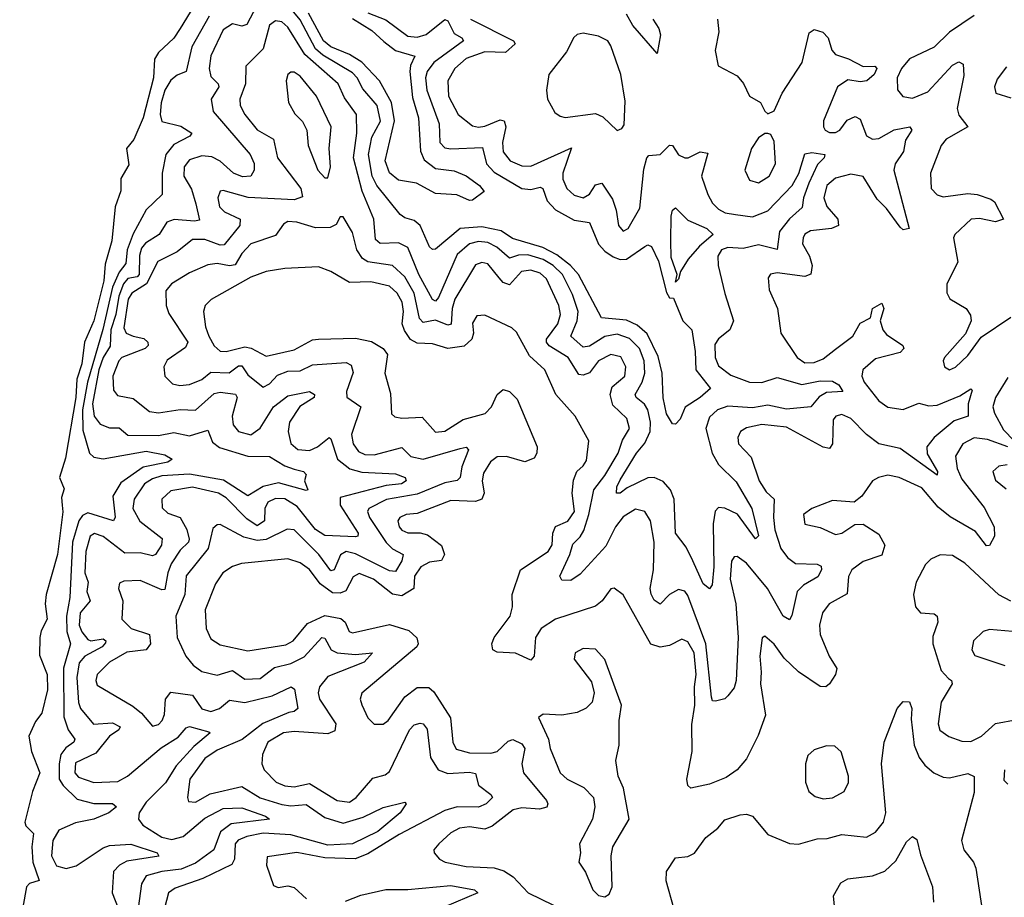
# Model space of a CAD drawing. Extents: x 1678431 to 1860718, y 384618 to 522882.
# Tile 174 of 256: x 1729514 to 1732713, y 484761 to 487614. Entities that reach past the tile are written whole.
import ezdxf

# ---------------------------------------------------------------- set-up
doc = ezdxf.new("R2010")
doc.units = 0

msp = doc.modelspace()

# ---------------------------------------------------------------- linework, layer by layer
at = {"layer": '0CON10XD'}
for points in [[(1730091.4, 487678.6), (1730035.2, 487585), (1730015, 487553.3), (1729965, 487507.1), (1729951.6, 487485), (1729948, 487425), (1729914.5, 487295), (1729885, 487224.4), (1729861.1, 487195), (1729868.1, 487141.9), (1729842.5, 487097.5), (1729842.3, 487057.7), (1729824.2, 487005.8), (1729812.9, 486895), (1729791.2, 486818.8), (1729787.1, 486765), (1729755, 486634.5), (1729724.5, 486565.5), (1729715.6, 486495), (1729699.1, 486445), (1729696.2, 486385), (1729662.1, 486187.9), (1729643.3, 486125), (1729658.6, 486088.6), (1729649.8, 486060.2), (1729651.3, 486035), (1729654, 486014), (1729636.1, 485875), (1729599.4, 485745), (1729596.5, 485715), (1729603.1, 485665), (1729583.1, 485626.9), (1729578.7, 485605), (1729577.6, 485547.6), (1729603.1, 485485), (1729604.2, 485435), (1729585, 485359.2), (1729565, 485332), (1729543.3, 485285), (1729551.5, 485235), (1729579.2, 485165), (1729555.7, 485105), (1729530, 485005), (1729533.2, 484993.2), (1729558, 484968), (1729552.5, 484925), (1729556.7, 484875), (1729576.7, 484815), (1729545, 484805.8), (1729536.2, 484795), (1729513.5, 484675)], [(1730282.6, 487657.4), (1730252, 487598), (1730235, 487592.7), (1730205, 487600), (1730175, 487581.1), (1730135, 487496.7), (1730129.4, 487455), (1730135, 487428.5), (1730158.9, 487405), (1730160.8, 487395), (1730135.3, 487355), (1730142.6, 487315), (1730262.2, 487175), (1730275, 487146.2), (1730276, 487124), (1730264.2, 487105), (1730237.6, 487102.4), (1730208.4, 487115), (1730165, 487154), (1730138, 487168), (1730105, 487171.2), (1730065, 487158.6), (1730048.1, 487135), (1730047.1, 487105), (1730072.4, 487062.4), (1730086.1, 487015)], [(1730645, 487636.4), (1730703.2, 487613.2), (1730775, 487559.7), (1730805, 487556.8), (1730835, 487565.5), (1730895, 487614.7), (1730905, 487610), (1730925, 487568.8), (1730950, 487555), (1730955.4, 487545.4), (1730859.2, 487475), (1730838, 487445), (1730832.8, 487425), (1730837, 487385), (1730876.3, 487275), (1730879.2, 487215), (1730895, 487196.7), (1730915, 487194.3), (1731017.7, 487197.7), (1731030.6, 487145), (1731055, 487118), (1731145, 487064.5), (1731175, 487061.2), (1731205, 487069.5), (1731213.6, 487065), (1731228.1, 487025), (1731255, 486995.2), (1731315, 486961.8), (1731365, 486954.6), (1731395, 486884.3), (1731415, 486861.5), (1731442.7, 486842.7), (1731465, 486834.2), (1731485, 486835.2), (1731545, 486876.7), (1731555, 486881.4), (1731566.7, 486876.7), (1731589.2, 486829.2), (1731615, 486726.7), (1731625, 486710), (1731638.3, 486708.3), (1731668.8, 486635), (1731698.2, 486605), (1731709.1, 486535), (1731710.3, 486475), (1731758, 486415), (1731724.4, 486385), (1731675.8, 486354.2), (1731660, 486315), (1731645, 486298.8), (1731635, 486300), (1731615, 486331.9), (1731604.5, 486384.5), (1731600.9, 486465), (1731588.3, 486518.3), (1731553, 486593), (1731520.6, 486620.6), (1731485, 486637.1), (1731404.4, 486644.4), (1731329.2, 486785), (1731303.5, 486815), (1731259.4, 486849.4), (1731213.6, 486873.6), (1731115, 486902), (1731077.8, 486927.8), (1731015, 486940.2), (1730945, 486934.8), (1730865, 486867.7), (1730855, 486866.4), (1730845.5, 486875), (1730815.1, 486945.1), (1730795, 486961.1), (1730765, 486969.7), (1730750.5, 486980.5), (1730674.4, 487074.4), (1730658.6, 487105), (1730647.5, 487175), (1730658.1, 487231.9), (1730686.4, 487283.6), (1730674.7, 487334.7), (1730628.5, 487388.5), (1730610.2, 487425), (1730595, 487441.1), (1730498.4, 487498.4), (1730475, 487518.8), (1730425, 487613.3), (1730399.4, 487645)], [(1730129.4, 487625), (1730073.2, 487525), (1730055, 487445.5), (1730025, 487433.5), (1730005, 487416.7), (1729985.6, 487385), (1729973.3, 487343.3), (1729970, 487305), (1729975, 487282.7), (1730037.1, 487267.1), (1730072.9, 487245), (1730066.9, 487235), (1730015, 487208.4), (1729988, 487175), (1729977, 487115), (1729976.8, 487045), (1729924.6, 486995.4), (1729882.4, 486917.6), (1729863.2, 486865), (1729858.5, 486821.5), (1729837.3, 486792.7), (1729815.6, 486744.4), (1729783.8, 486606.2), (1729733.5, 486435), (1729717.5, 486345), (1729718.9, 486278.9), (1729740, 486205), (1729755, 486191.3), (1729785, 486185.8), (1729925, 486211), (1729985, 486198.6), (1730009.2, 486185), (1729994.5, 486175.5), (1729915, 486159.1), (1729842.1, 486107.9), (1729816.2, 486065), (1729823.9, 485996.1), (1729818, 485985), (1729735, 486011), (1729717.7, 486002.3), (1729705.5, 485984.5), (1729685.3, 485915), (1729676.1, 485735), (1729665.8, 485674.2), (1729666.4, 485625), (1729679, 485585), (1729655.4, 485505.4), (1729657.4, 485347.4), (1729670.7, 485305), (1729693.2, 485275), (1729690, 485265), (1729663, 485247), (1729647.2, 485225), (1729641.3, 485195), (1729642.3, 485145), (1729655, 485124.5), (1729699.9, 485079.9), (1729755, 485065.8), (1729815.6, 485065.6), (1729828.1, 485055), (1729802.9, 485035), (1729755, 485014.8), (1729695, 485003.3), (1729640.8, 484979.2), (1729621.2, 484945), (1729616.6, 484895), (1729633.5, 484863.5), (1729665, 484854.2), (1729697.3, 484862.7), (1729785, 484921.6), (1729805, 484928.7), (1729875, 484933.5), (1729960, 484905), (1729965.2, 484894.8), (1729861.9, 484878.1), (1729837.7, 484865), (1729818.3, 484845), (1729813.7, 484775), (1729851.2, 484681.2)], [(1731839.5, 486980.5), (1731895, 486973.3), (1731945, 486992.8), (1732024.3, 487075), (1732045.9, 487114.1), (1732065, 487177.5), (1732087.6, 487182.4), (1732130, 487175), (1732128.1, 487165), (1732106.6, 487143.4), (1732078.1, 487081.9), (1732060.2, 487035), (1732056.9, 487003.1), (1732015, 486966.6), (1731982.6, 486925), (1731975, 486866.4), (1731915, 486881.7), (1731865, 486870.1), (1731815, 486872.6), (1731794.2, 486865), (1731782.4, 486845), (1731783.6, 486815), (1731805, 486724), (1731833.4, 486635), (1731820.8, 486605), (1731784.3, 486575.7), (1731772.6, 486557.4), (1731774, 486516), (1731785, 486488.7), (1731825, 486457.6), (1731885, 486435.5), (1731925, 486434.8), (1731975, 486450.6), (1732055, 486427.3), (1732115, 486439.7), (1732155, 486438.2), (1732175, 486426.2), (1732188.8, 486405), (1732135, 486401.6), (1732112.1, 486387.9), (1732085, 486355.3), (1732005, 486348), (1731945, 486360.5), (1731895, 486351.7), (1731815, 486356.9), (1731780.7, 486345), (1731755, 486321.8), (1731743.8, 486285), (1731763.4, 486205), (1731785, 486167.6), (1731841.8, 486111.8), (1731892.6, 486025), (1731914.3, 485935.7), (1731905, 485925.8), (1731845.8, 486005.8), (1731805, 486026.2), (1731785, 486028.3), (1731773.5, 486016.5), (1731767.1, 485975), (1731769.7, 485835), (1731763.5, 485776.5), (1731755, 485764), (1731735, 485779.4), (1731701.1, 485855), (1731679.1, 485899.1), (1731645, 485944), (1731640, 486055), (1731629, 486085), (1731605, 486112.2), (1731575.5, 486125.5), (1731555, 486124.4), (1731487.9, 486092.1), (1731465, 486074.6), (1731453.1, 486075), (1731453.6, 486095), (1731465, 486118.2), (1731518.4, 486205), (1731545, 486237.1), (1731562.1, 486275), (1731563.3, 486305), (1731554.8, 486345), (1731544.1, 486364.1), (1731516.4, 486385), (1731513.6, 486395), (1731536.8, 486435), (1731545.4, 486465), (1731543.3, 486505), (1731527.7, 486545), (1731495, 486577.7), (1731455, 486591.8), (1731415, 486583.5), (1731365, 486552.5), (1731345, 486549.4), (1731304.8, 486585), (1731325.7, 486635), (1731328.3, 486665), (1731310.5, 486720.5), (1731277.2, 486785), (1731246.7, 486815), (1731215, 486834.1), (1731165, 486849.3), (1731135, 486847.8), (1731105, 486838.7), (1731064.3, 486874.3), (1731035, 486888.9), (1731005, 486892.5), (1730975, 486884.8), (1730935, 486850.8), (1730875, 486710.5), (1730865, 486699.2), (1730855, 486703.9), (1730810.6, 486785), (1730775, 486872.9), (1730745, 486888.8), (1730685, 486886.5), (1730669.5, 486899.5), (1730664.4, 486965), (1730626.5, 487056.5), (1730598.5, 487165), (1730609.5, 487245), (1730608, 487305), (1730569.4, 487359.4), (1730548.1, 487405), (1730440.6, 487500.6), (1730385, 487588.9), (1730365, 487607), (1730345, 487610.3), (1730325, 487596.2), (1730305, 487519.2), (1730247.9, 487462.1), (1730247.1, 487405), (1730228.8, 487355), (1730229.7, 487335), (1730244.7, 487305), (1730285.5, 487255.5), (1730338.6, 487225), (1730351.3, 487165), (1730427.2, 487065), (1730432.7, 487037.3), (1730405, 487027.8), (1730255.7, 487035.7), (1730175, 487058.9), (1730165, 487056.7), (1730157.2, 487035), (1730162.7, 487005), (1730179.3, 486989.3), (1730230, 486965), (1730228.6, 486945), (1730177.8, 486882.2), (1730165, 486881.2), (1730115, 486899), (1730075, 486898.7), (1730025, 486859), (1729962.2, 486827.8), (1729925.5, 486754.5), (1729877.6, 486725), (1729866.4, 486705), (1729852.3, 486612.3), (1729859.6, 486595), (1729882.5, 486585), (1729917.1, 486577.1), (1729930, 486565), (1729931, 486555), (1729921.8, 486545), (1729845.9, 486515), (1729835.7, 486505), (1729815.9, 486455), (1729818.9, 486408.9), (1729831.5, 486391.5), (1729882.7, 486382.7), (1729935, 486340.3), (1729965, 486335.3), (1730035, 486346.2), (1730085, 486344.3), (1730145, 486398.6), (1730165, 486403.2), (1730215, 486396.7), (1730220.6, 486385), (1730203.6, 486325), (1730206.9, 486296.9), (1730225, 486274.7), (1730265, 486264.3), (1730295, 486285.3), (1730338.4, 486355), (1730385, 486391.3), (1730455.5, 486405.5), (1730471.5, 486395), (1730470.4, 486385), (1730424, 486356), (1730390.8, 486305), (1730385.9, 486275), (1730395, 486236.2), (1730417, 486217), (1730455, 486213.6), (1730481.6, 486225), (1730518.8, 486255), (1730525, 486251.4), (1730546.2, 486185), (1730586.5, 486153.5), (1730625, 486142.3), (1730735, 486137.5), (1730766.7, 486125), (1730770, 486115), (1730754.4, 486105), (1730705, 486098.9), (1730555, 486060.4), (1730555.2, 486035), (1730614, 485945), (1730612.9, 485935), (1730605, 485932.3), (1730505, 485936.8), (1730475, 485956.6), (1730415, 486031.7), (1730375, 486055.6), (1730345, 486057.3), (1730320.2, 486045), (1730310.6, 486025), (1730309, 485985), (1730285, 485967.8), (1730251.5, 485991.5), (1730185, 486059.8), (1730159.6, 486075), (1730075, 486094), (1730005, 486081.6), (1729975.4, 486055), (1729976.4, 486026.4), (1729995, 486009.1), (1730035.1, 485995.1), (1730056.3, 485956.3), (1730063.9, 485925), (1730061.6, 485915), (1730035, 485888.9), (1730005.5, 485845), (1729995.1, 485815), (1729985, 485761.6), (1729975, 485760), (1729905, 485790.3), (1729852.1, 485787.9), (1729837.9, 485782.1), (1729834.6, 485765), (1729848.9, 485725), (1729846, 485665), (1729876.2, 485635), (1729935.2, 485615.2), (1729938.1, 485585), (1729924.3, 485565.7), (1729861.9, 485558.1), (1729805.8, 485525), (1729765.3, 485485), (1729760.5, 485465), (1729765, 485450.5), (1729881.7, 485381.7), (1729909.5, 485359.5), (1729945, 485317.5), (1729965, 485322.1), (1729976.7, 485335), (1729984, 485355), (1729987.6, 485405), (1730005, 485427.9), (1730075, 485418.3), (1730105, 485373.9), (1730134.8, 485364.8), (1730163.3, 485375), (1730195, 485402), (1730245, 485394.3), (1730334.1, 485415.9), (1730395.4, 485445.4), (1730407.1, 485437.1), (1730417.8, 485375), (1730405.8, 485365), (1730388.1, 485361.9), (1730304.2, 485325.8), (1730236, 485274), (1730155, 485238.6), (1730115, 485212.1), (1730066, 485145), (1730058.6, 485085), (1730061.9, 485071.9), (1730085, 485070.4), (1730132.6, 485097.4), (1730235, 485121.2), (1730295, 485083.9), (1730365, 485062.5), (1730395, 485057.8), (1730445, 485062), (1730505, 485020.3), (1730565, 485001.8), (1730629.3, 485020.7), (1730695, 485052.8), (1730765, 485070), (1730770, 485065), (1730750.4, 485035), (1730677.8, 484975), (1730595, 484934.5), (1730515, 484930), (1730395, 484963.5), (1730305, 484968.8), (1730251.2, 484958.8), (1730223.2, 484946.8), (1730213.5, 484935), (1730211.2, 484885), (1730202.7, 484867.3), (1730108.5, 484821.5), (1730019.1, 484790.9), (1729997.1, 484775), (1729983.9, 484725)], [(1731781.5, 487615), (1731785.3, 487574.7), (1731773.6, 487513.6), (1731783.6, 487463.6), (1731845, 487430.8), (1731866, 487406), (1731885, 487365.6), (1731921.1, 487345), (1731935, 487316), (1731945, 487308), (1731965, 487317.5), (1731991.3, 487375), (1732056.7, 487475), (1732079.4, 487570.6), (1732095, 487581.5), (1732123.6, 487573.6), (1732141.1, 487555), (1732152.8, 487515), (1732165, 487500), (1732206.8, 487486.8), (1732255, 487461.9), (1732292.2, 487462.2), (1732299.1, 487455), (1732290.8, 487435), (1732266.2, 487415), (1732245, 487411.6), (1732205, 487417.7), (1732171.1, 487395), (1732125.4, 487285), (1732125.4, 487265), (1732131.5, 487255), (1732145, 487247.3), (1732165, 487247.3), (1732178.5, 487255), (1732202.8, 487287.2), (1732229.1, 487299.1), (1732245, 487290), (1732265, 487236.5), (1732285, 487225.8), (1732305, 487228), (1732355, 487255.9), (1732406.2, 487265), (1732412.7, 487255), (1732391.7, 487221.7), (1732385.8, 487185), (1732358.9, 487145), (1732354.8, 487125), (1732404.2, 486935), (1732385, 486930.9), (1732375, 486939.4), (1732330.1, 487000.1), (1732300.1, 487030.1), (1732255, 487104.3), (1732215, 487111.6), (1732165, 487098.4), (1732136.7, 487075), (1732127, 487035), (1732136.3, 487006.3), (1732172.3, 486965), (1732174.4, 486945), (1732151.2, 486935), (1732083.1, 486926.9), (1732065, 486916.1), (1732059.3, 486905), (1732057.5, 486885), (1732080.3, 486845), (1732089, 486815), (1732085, 486786.7), (1732065, 486779.2), (1731975, 486790.7), (1731954, 486786), (1731945.7, 486775), (1731949.4, 486735), (1731975.7, 486675), (1731986.9, 486595), (1732040.5, 486515), (1732065, 486498.4), (1732095, 486499.7), (1732125, 486511.2), (1732165, 486542.5), (1732221.5, 486585), (1732245, 486626.9), (1732278.6, 486645), (1732284.5, 486675), (1732315, 486692.5), (1732321.8, 486675), (1732309.6, 486635), (1732318.8, 486605), (1732330.5, 486590.5), (1732383.1, 486555), (1732386.9, 486545), (1732375, 486531.8), (1732295, 486510.9), (1732253.3, 486475), (1732250, 486455), (1732257.9, 486435), (1732305.2, 486375), (1732335, 486354.5), (1732385, 486346.8), (1732435, 486366.6), (1732467.9, 486357.9), (1732495, 486360.7), (1732569, 486391), (1732605, 486413.8), (1732608.9, 486408.9), (1732596, 486365), (1732595.5, 486325), (1732550.2, 486309.8), (1732485, 486256), (1732461.3, 486225), (1732462.3, 486202.3), (1732496.5, 486145), (1732495, 486132.9), (1732375, 486220), (1732305, 486235.2), (1732265, 486265.6), (1732215, 486317.6), (1732185, 486330.5), (1732165.6, 486325), (1732157.2, 486312.8), (1732154.7, 486235.3), (1732145, 486219.5), (1732125, 486223.9), (1732005, 486289.2), (1731925, 486298), (1731875, 486286.6), (1731855.6, 486275), (1731847.5, 486255), (1731850, 486235), (1731891, 486191), (1731916.2, 486115), (1731939.3, 486079.3), (1731965.8, 486055), (1731962.9, 485995), (1731968, 485955), (1731987.2, 485895), (1732009, 485865), (1732035, 485846.2), (1732105, 485844), (1732117.6, 485837.6), (1732119.2, 485825), (1732107.2, 485802.8), (1732060.5, 485775), (1732040, 485755), (1732023.3, 485676.8), (1732015, 485662.7), (1731994.3, 485675), (1731943.3, 485765), (1731875, 485847.4), (1731845, 485868.2), (1731835, 485867.1), (1731826.5, 485853.5), (1731822.9, 485795), (1731840.4, 485715), (1731848.3, 485605), (1731841.7, 485465), (1731835, 485441.8), (1731815, 485415.6), (1731805, 485405.8), (1731775, 485398.1), (1731765, 485399.2), (1731761.3, 485411.3), (1731742.9, 485585), (1731685, 485742.3), (1731675, 485755.4), (1731655, 485760.9), (1731624.8, 485745.2), (1731595, 485713.5), (1731575, 485726.7), (1731566.1, 485746.1), (1731562.8, 485765), (1731573.1, 485825), (1731575.5, 485915.5), (1731563.7, 485985), (1731545, 486014.6), (1731515, 486022.5), (1731475, 485997.9), (1731449.4, 485965), (1731418.2, 485901.8), (1731335, 485810.8), (1731305, 485790.5), (1731275, 485791.4), (1731268.6, 485805), (1731301.4, 485875), (1731310.9, 485909.1), (1731335, 485932.6), (1731346.4, 485953.6), (1731363.6, 486005), (1731378.9, 486085), (1731415, 486132.3), (1731458.2, 486205), (1731472.8, 486247.2), (1731495.2, 486285), (1731487, 486317), (1731440.9, 486360.9), (1731432.7, 486395), (1731439.3, 486420.7), (1731480.2, 486455), (1731483.5, 486485), (1731467.2, 486517.2), (1731435, 486525.6), (1731395, 486505.2), (1731365, 486465.7), (1731345, 486458.3), (1731330.6, 486460.6), (1731295.7, 486515.7), (1731234, 486554), (1731225.2, 486565), (1731226, 486575), (1731261.9, 486625), (1731270.8, 486655), (1731265.8, 486685), (1731225, 486771.2), (1731205, 486789.5), (1731175, 486799.9), (1731144.2, 486795), (1731105, 486752.3), (1731085, 486759.3), (1731072.1, 486775), (1731035, 486820.4), (1731015, 486824.4), (1730995, 486816.8), (1730927.9, 486705), (1730919.4, 486675), (1730915.9, 486624.1), (1730905, 486620.2), (1730865, 486637), (1730825, 486629.1), (1730812.6, 486642.6), (1730795.9, 486725), (1730765, 486778), (1730725, 486814.8), (1730645, 486826.8), (1730627.6, 486837.6), (1730609.5, 486865), (1730595, 486921.4), (1730565, 486973.3), (1730555, 486972.5), (1730542.5, 486947.5), (1730522, 486938), (1730475, 486937.1), (1730413.8, 486955), (1730385, 486957.3), (1730371.3, 486948.7), (1730345, 486912.6), (1730265, 486885.3), (1730235, 486853.2), (1730213.6, 486816.4), (1730195, 486813.4), (1730155, 486820.8), (1730125, 486816.7), (1730065, 486790.3), (1730007.1, 486755), (1729988, 486732), (1729989.2, 486685), (1729998.7, 486658.7), (1730060, 486565), (1730052.4, 486547.6), (1729993.3, 486506.7), (1729981.6, 486485), (1729985.4, 486455), (1730009.7, 486429.7), (1730034.4, 486424.4), (1730065, 486428), (1730105, 486444), (1730135, 486468), (1730194.3, 486465.7), (1730225, 486488.3), (1730235, 486488.1), (1730255, 486459.1), (1730305, 486418.8), (1730325, 486430), (1730351.8, 486458.2), (1730385, 486471.5), (1730425, 486472.4), (1730465, 486491.5), (1730575, 486499.7), (1730590.4, 486490.4), (1730597, 486467), (1730575.3, 486405), (1730576.4, 486386.4), (1730622, 486355), (1730592, 486265), (1730597.7, 486235), (1730615, 486209.7), (1730635, 486200.6), (1730665, 486199), (1730755, 486222.9), (1730785, 486194), (1730825, 486184.6), (1730945, 486219.8), (1730965, 486224.4), (1730971.8, 486215), (1730950.4, 486159.6), (1730944.8, 486125.2), (1730935, 486115.3), (1730895, 486107.6), (1730805, 486071.5), (1730706, 486054), (1730647.8, 486025), (1730644.2, 486015), (1730650.6, 485995), (1730704.1, 485914.1), (1730725, 485893.2), (1730760, 485875), (1730755.6, 485855), (1730735, 485820), (1730715, 485822.3), (1730605, 485877.8), (1730575, 485884.8), (1730555.8, 485874.2), (1730535.9, 485825), (1730525, 485822), (1730485.4, 485875.4), (1730405, 485955.3), (1730382.3, 485957.7), (1730315, 485923.9), (1730285, 485920.5), (1730242, 485932), (1730165, 485973.1), (1730155, 485972.1), (1730140.7, 485959.3), (1730125.7, 485895), (1730054, 485806), (1730050.2, 485745), (1730020.5, 485675), (1730025.4, 485605), (1730053.2, 485545), (1730076.9, 485515), (1730105, 485494.3), (1730155, 485483.1), (1730205, 485497.5), (1730245, 485470), (1730295, 485471.6), (1730341.8, 485508.2), (1730395, 485521.3), (1730438, 485542), (1730495, 485605.6), (1730505, 485603.2), (1730525.3, 485565.3), (1730545, 485555.1), (1730605, 485549.8), (1730660, 485555), (1730632.5, 485525), (1730515, 485479), (1730487.8, 485445), (1730483.5, 485425), (1730488.1, 485405), (1730540.6, 485325), (1730538.1, 485301.9), (1730515, 485292.5), (1730405, 485300), (1730370.6, 485295), (1730320.4, 485265), (1730302.1, 485225), (1730300.9, 485195), (1730308.2, 485175), (1730347.3, 485135), (1730375, 485123.6), (1730405, 485120.2), (1730455, 485131.1), (1730545, 485075.3), (1730585, 485070.2), (1730607.1, 485085), (1730661.5, 485148.5), (1730701.1, 485158.9), (1730715, 485170), (1730780.5, 485305), (1730795, 485321.1), (1730815, 485327.1), (1730825, 485324.5), (1730837.4, 485307.4), (1730848.8, 485215), (1730873.5, 485175), (1730905, 485163.7), (1730975, 485167), (1730995, 485162.9), (1731004.7, 485125), (1731044.4, 485095), (1731049.6, 485085), (1731029.3, 485065), (1731005, 485053.3), (1730935, 485054.9), (1730895, 485042.7), (1730747.1, 484965), (1730645, 484902.4), (1730604, 484886)], [(1730595, 487617.1), (1730658.2, 487578.2), (1730696.7, 487543.3), (1730735, 487513.5), (1730797.7, 487495), (1730783.3, 487465), (1730780.9, 487445), (1730790.6, 487360.6), (1730809.1, 487295), (1730816.6, 487186.6), (1730828.3, 487158.3), (1730865, 487130.3), (1730925, 487122.3), (1730965, 487106.4), (1731008, 487075), (1731022.5, 487055), (1730985, 487026.7), (1730975, 487026.2), (1730934.1, 487044.1), (1730865, 487049.2), (1730802.7, 487082.7), (1730745, 487091.8), (1730715, 487116.2), (1730701.5, 487155), (1730731.9, 487285), (1730721.7, 487345), (1730682.4, 487415), (1730625.4, 487475.4), (1730585, 487500.6), (1730525, 487526), (1730500.8, 487545), (1730452.5, 487635)], [(1730978.8, 487615), (1731118.1, 487545), (1731123.6, 487535), (1731092.6, 487507.4), (1731025, 487508.9), (1730965, 487487.2), (1730927.3, 487455), (1730904.8, 487415), (1730907.4, 487365), (1730938.9, 487305), (1730985, 487268.8), (1731005, 487264), (1731025, 487267.9), (1731075, 487288), (1731088.5, 487285), (1731093.8, 487265), (1731082.9, 487215), (1731085, 487184.4), (1731107.2, 487155), (1731145, 487138.5), (1731175, 487137.1), (1731306.7, 487196.7), (1731278.8, 487115), (1731278.9, 487095), (1731291.6, 487065), (1731315, 487043.6), (1731345, 487034.7), (1731365, 487046.7), (1731385, 487076.9), (1731405, 487082.3), (1731440.3, 487030.3), (1731452.4, 486995), (1731459.1, 486945), (1731475, 486925.8), (1731490.6, 486935), (1731528.6, 487001.4), (1731542, 487128), (1731551.4, 487165), (1731557.7, 487172.3), (1731595, 487175.7), (1731625, 487205.7), (1731635, 487204.6), (1731655, 487174.7), (1731675, 487164.2), (1731685.9, 487164.1), (1731725, 487183.7), (1731749.7, 487179.7), (1731729.7, 487105), (1731749.4, 487045), (1731765, 487017.5), (1731785, 486998.2), (1731805.7, 486985.7), (1731839.5, 486980.5)], [(1731571.2, 487615), (1731590.4, 487585), (1731595.5, 487565), (1731585, 487503.8), (1731506.1, 487595), (1731485, 487631.4)], [(1732615, 487627.2), (1732535, 487573.5), (1732485.6, 487524.4), (1732405, 487486.2), (1732379.5, 487455), (1732365.3, 487425), (1732365.9, 487385.9), (1732383.9, 487363.9), (1732415, 487358.2), (1732465, 487379.7), (1732545, 487465.4), (1732565, 487476.4), (1732579.5, 487469.5), (1732581.9, 487431.9), (1732560.6, 487325), (1732565, 487303.8), (1732594.6, 487265), (1732524, 487225), (1732508.4, 487205), (1732472.9, 487115), (1732475.6, 487065), (1732494.7, 487044.7), (1732515, 487037.7), (1732595, 487048.8), (1732625, 487045.6), (1732669.9, 487029.9), (1732681.5, 487021.5), (1732710.8, 486965), (1732685, 486956.2), (1732632.5, 486967.5), (1732606, 486965), (1732552, 486915), (1732548, 486905), (1732562.2, 486825), (1732526.4, 486755), (1732526.2, 486726.2), (1732536.2, 486706.2), (1732589.2, 486675), (1732603.2, 486653.2), (1732605.8, 486635), (1732587.3, 486592.7), (1732519.4, 486515), (1732514.5, 486504.5), (1732519.2, 486485), (1732535, 486475.7), (1732555, 486483.6), (1732595, 486521.5), (1732638, 486582), (1732735, 486646.8)], [(1731455, 487253.8), (1731470.3, 487259.7), (1731477.6, 487272.4), (1731481.2, 487348.8), (1731467.3, 487435), (1731435, 487528.9), (1731424.6, 487545), (1731395, 487559.7), (1731345, 487569.5), (1731325, 487565.6), (1731314, 487556), (1731290.7, 487509.3), (1731232.9, 487435), (1731225.7, 487384.3), (1731228.6, 487355), (1731252.2, 487312.2), (1731269.7, 487299.7), (1731285.7, 487295.7), (1731385, 487308.6), (1731408.2, 487298.2), (1731455, 487253.8)], [(1732719.9, 487460.1), (1732689.8, 487420.2), (1732681.9, 487395), (1732686.2, 487375), (1732735, 487359.6)], [(1730505, 487099.2), (1730515, 487100), (1730523.5, 487135), (1730519.6, 487195), (1730526.2, 487265), (1730478.2, 487365), (1730425, 487430), (1730405, 487443.3), (1730395, 487442.9), (1730384.4, 487435), (1730380, 487415), (1730386.7, 487345), (1730408.1, 487308.1), (1730433.1, 487283.1), (1730446.9, 487255), (1730451.1, 487205), (1730482.2, 487125), (1730505, 487099.2)], [(1731915, 487083.3), (1731949.5, 487105), (1731969.6, 487145), (1731965, 487217.5), (1731955, 487240), (1731945, 487244), (1731935, 487244.2), (1731915, 487229.4), (1731891.8, 487195), (1731870.6, 487125), (1731885, 487092.5), (1731915, 487083.3)], [(1730086.1, 487015), (1730097.7, 486962.3), (1730081.6, 486958.4), (1730015.4, 486964.6), (1729991.2, 486955), (1729967.3, 486915), (1729922.8, 486887.2), (1729909.2, 486870.8), (1729902.9, 486847.1), (1729902.3, 486785), (1729895, 486777.5), (1729865, 486772.7), (1729850.9, 486755), (1729835.5, 486715), (1729825.7, 486655), (1729809.7, 486605), (1729808, 486552), (1729784.9, 486515), (1729770.8, 486475), (1729749.9, 486365), (1729755.2, 486325), (1729775, 486299), (1729805, 486287.1), (1729836.5, 486286.5), (1729865, 486263.5), (1729965, 486261.5), (1730015, 486271.9), (1730065, 486261.1), (1730125, 486279.4), (1730140.2, 486240.2), (1730163, 486223), (1730255, 486194.5), (1730325, 486193.3), (1730375, 486162.9), (1730405, 486152.4), (1730436.2, 486145), (1730444, 486135), (1730438.6, 486115), (1730450, 486085), (1730445, 486082.9), (1730355, 486107.8), (1730305, 486096.6), (1730255, 486065.7), (1730176.3, 486116.3), (1730065, 486136.7), (1729975, 486130.5), (1729945, 486121.1), (1729919.6, 486105), (1729886, 486055), (1729881.6, 486025), (1729903.9, 485983.9), (1729976.7, 485926.7), (1729974.2, 485905), (1729955, 485875.5), (1729945, 485870.3), (1729905, 485880.3), (1729855, 485879.5), (1729785, 485933.3), (1729756.7, 485943.3), (1729743.1, 485935), (1729728.1, 485885), (1729725.5, 485815), (1729736, 485785), (1729732.1, 485755), (1729742.6, 485725), (1729710, 485685), (1729707.2, 485645), (1729715, 485623.6), (1729735, 485599.3), (1729745.2, 485594.8), (1729785, 485601.4), (1729793.8, 485595), (1729791.9, 485588.1), (1729781.9, 485575), (1729725.7, 485545), (1729707, 485523), (1729699.4, 485475), (1729704.4, 485394.4), (1729711.5, 485375), (1729753.7, 485323.7), (1729815, 485327.5), (1729840, 485315), (1729836, 485305), (1729805.1, 485284.9), (1729760.5, 485229.5), (1729695, 485198.2), (1729692.7, 485165), (1729705, 485151.1), (1729755, 485133.9), (1729832.9, 485137.1), (1729864.2, 485155), (1729973, 485247), (1730028.5, 485281.5), (1730055, 485311.8), (1730065, 485316), (1730128.3, 485298.3), (1730132, 485295), (1730079.1, 485250.9), (1730021.6, 485188.4), (1729987.5, 485132.5), (1729925, 485070), (1729901.4, 485035), (1729899.7, 485015), (1729913.9, 484995), (1729975, 484956.5), (1730008.4, 484948.4), (1730045, 484958.5), (1730115, 485018.1), (1730175, 485049.3), (1730235, 485052.1), (1730312.5, 485025), (1730325.7, 485015), (1730200.9, 484999.1), (1730166.3, 484973.7), (1730144.2, 484915), (1730085, 484871.2), (1730038.3, 484851.7), (1729975.1, 484844.9), (1729925, 484830.9), (1729909.5, 484805), (1729898.4, 484725)], [(1731645, 486760), (1731650, 486785), (1731631, 486841), (1731629.5, 486895), (1731630.5, 486975), (1731635, 486994.2), (1731645, 487002), (1731685, 486962.2), (1731746.9, 486935), (1731767.2, 486915), (1731722.5, 486877.5), (1731685.5, 486835), (1731661.2, 486795), (1731655, 486770), (1731645, 486760)], [(1732724.8, 486225.2), (1732659.2, 486249.2), (1732615, 486254.8), (1732578.8, 486235), (1732554.8, 486195.2), (1732559.8, 486155), (1732575, 486120), (1732648.3, 486028.3), (1732680.7, 485965), (1732681.6, 485935), (1732665, 485904.4), (1732655, 485903.1), (1732620.1, 485950.1), (1732537.4, 485997.4), (1732498.5, 486028.5), (1732445, 486091.4), (1732372, 486125), (1732335, 486133.1), (1732304.1, 486125.9), (1732285, 486114.4), (1732250.6, 486065), (1732225, 486045.7), (1732155, 486050.9), (1732087.5, 486025), (1732060.8, 486005), (1732065, 485973.8), (1732115, 485962.5), (1732165, 485940), (1732185, 485944.7), (1732227.5, 485972.5), (1732255, 485973.8), (1732305, 485941.2), (1732324.7, 485905), (1732315, 485873.1), (1732255, 485852.5), (1732218.2, 485825), (1732206.9, 485803.1), (1732202.5, 485747.5), (1732144.4, 485715), (1732122, 485685), (1732113.2, 485645), (1732114.7, 485615), (1732144.4, 485544.4), (1732168.8, 485505), (1732164.6, 485485.4), (1732145.5, 485455), (1732133.3, 485445), (1732115, 485445.5), (1732044.1, 485494.1), (1731998.3, 485538.3), (1731965, 485583.6), (1731935, 485609.2), (1731925.9, 485604.1), (1731918.4, 485545), (1731922.7, 485492.7), (1731920.5, 485455), (1731936.7, 485353.3), (1731912.9, 485287.1), (1731875, 485211.2), (1731845.4, 485174.6), (1731809.5, 485150.5), (1731755, 485128.5), (1731695, 485115.6), (1731685, 485124.2), (1731681.7, 485145), (1731698.6, 485235), (1731697.5, 485322.5), (1731707.9, 485385), (1731706.1, 485445), (1731712, 485485), (1731705.2, 485555), (1731685, 485590.8), (1731665, 485599.5), (1731625, 485579.6), (1731595, 485574), (1731565, 485583.9), (1731475, 485744.2), (1731445, 485766), (1731435, 485763.3), (1731406.2, 485725), (1731385, 485707.4), (1731255, 485665.2), (1731208.7, 485635), (1731189.4, 485605), (1731185.9, 485544.1), (1731175, 485531.4), (1731125, 485554.1), (1731065, 485557.5), (1731051.5, 485565), (1731047.7, 485585), (1731055.4, 485605), (1731107.4, 485675), (1731115.5, 485705), (1731114, 485745), (1731140.9, 485825), (1731230.6, 485885), (1731243.8, 485906.2), (1731246.2, 485945), (1731254.3, 485965.7), (1731295, 485983), (1731317, 486015), (1731309, 486075), (1731313, 486117), (1731323.8, 486145), (1731345, 486163.3), (1731355, 486181.2), (1731363.1, 486245), (1731318.5, 486325), (1731255.4, 486395), (1731220, 486475), (1731170.5, 486520.5), (1731127.8, 486597.8), (1731112.4, 486612.4), (1731025, 486652.9), (1730999.1, 486650.9), (1730985, 486627.5), (1730988.5, 486595), (1730983.4, 486575), (1730957.7, 486552.3), (1730905, 486545.2), (1730855, 486559.7), (1730805, 486562.3), (1730783.7, 486573.7), (1730763.6, 486603.6), (1730756.3, 486625), (1730760.6, 486665), (1730756.2, 486695), (1730740.4, 486725), (1730715, 486747.6), (1730655, 486761.1), (1730585, 486759.2), (1730525, 486795.4), (1730485, 486810), (1730375, 486804.7), (1730315, 486794.8), (1730265, 486777), (1730135.7, 486704.3), (1730115.9, 486684.1), (1730110.4, 486665), (1730117, 486615), (1730128, 486585), (1730145, 486553.6), (1730165, 486536), (1730185, 486535.2), (1730245, 486550.4), (1730265.9, 486545.9), (1730315, 486520), (1730405, 486540.7), (1730465, 486572.5), (1730485, 486574.8)], [(1730485, 486574.8), (1730605, 486578.9), (1730657.1, 486567.1), (1730695.1, 486545.1), (1730709.3, 486525), (1730700, 486465), (1730718.1, 486398.1), (1730722, 486332), (1730733, 486323), (1730755, 486318.2), (1730821.5, 486321.5), (1730865, 486273.2), (1730895, 486275.9), (1730955, 486313.7), (1731026.5, 486333.5), (1731047.2, 486355), (1731064.8, 486395.2), (1731085, 486411.5), (1731105, 486405.5), (1731130, 486380), (1731195.4, 486225), (1731194.5, 486205), (1731185, 486188.6), (1731155, 486176.8), (1731095, 486194.1), (1731065, 486192.7), (1731043.1, 486176.9), (1731020.3, 486139.7), (1731016.5, 486115), (1731023.2, 486075), (1731015, 486054.8), (1730995, 486047.6), (1730915, 486050.6), (1730805, 486008.2), (1730770, 486005), (1730748.9, 485995), (1730742.3, 485985), (1730746.2, 485965), (1730755, 485954.1), (1730775, 485945.3), (1730815, 485945.7), (1730839.1, 485939.1), (1730884.4, 485904.4), (1730894.5, 485875), (1730884.8, 485855.2), (1730845, 485850.5), (1730817.6, 485835), (1730797, 485805), (1730793.9, 485765), (1730755, 485740.4), (1730725, 485746), (1730663.3, 485795), (1730617.1, 485812.9), (1730597.5, 485802.5), (1730573, 485757), (1730555, 485748.9), (1730530.3, 485750.3), (1730490.2, 485780.2), (1730455, 485826.1), (1730425, 485847.6), (1730385, 485860.7), (1730233.9, 485846.1), (1730205, 485836), (1730173.9, 485815), (1730149.9, 485780.1), (1730116.7, 485695), (1730119.2, 485635), (1730135, 485600.8), (1730165, 485581.6), (1730255, 485562.3), (1730378.1, 485581.9), (1730402.7, 485595), (1730448.8, 485651.2), (1730505, 485676.8), (1730557, 485667), (1730571.2, 485655), (1730584.5, 485625), (1730595, 485620.4), (1730715, 485648.1), (1730778.5, 485628.5), (1730804.2, 485604.2), (1730808.3, 485585), (1730804.2, 485575), (1730625, 485424), (1730620.4, 485405), (1730625, 485386.7), (1730645, 485344.2), (1730665, 485323.1), (1730695, 485323.1), (1730710.8, 485335), (1730765, 485412.8), (1730805, 485442.3), (1730843.1, 485443.1), (1730859.1, 485429.1), (1730913.9, 485343.9), (1730921, 485265), (1730932.3, 485242.3), (1730975, 485230), (1731045, 485229.4), (1731065, 485235.2), (1731101.2, 485268.8), (1731116.1, 485273.9), (1731145, 485259.5), (1731154.8, 485245), (1731145.2, 485195), (1731151.1, 485165), (1731225.3, 485075), (1731230, 485065), (1731226.4, 485053.6), (1731202.7, 485047.3), (1731145, 485051.1), (1731116.7, 485045), (1731048.5, 484991.5), (1731025, 484982), (1730975, 484989.3), (1730942.9, 484985), (1730915, 484970), (1730875.6, 484935), (1730859.2, 484915), (1730860.8, 484905), (1730877.5, 484885), (1730896.2, 484875), (1730965, 484861.1), (1731055, 484856.7), (1731086.4, 484846.4), (1731117.5, 484827.5), (1731166.2, 484775), (1731248.5, 484735)], [(1732725, 486450.6), (1732684.3, 486385), (1732676.5, 486355), (1732681, 486335), (1732710.8, 486280.8), (1732745.6, 486245)], [(1732723.1, 486166.9), (1732695, 486162.3), (1732675.5, 486145), (1732685, 486116.9), (1732719.1, 486089.1)], [(1732735, 485723.9), (1732695, 485743.5), (1732585, 485846.6), (1732545, 485871.5), (1732505, 485873.5), (1732475, 485859.5), (1732456.9, 485843.1), (1732427.3, 485785), (1732418.6, 485745), (1732424.2, 485705), (1732441.2, 485685), (1732485, 485682.2), (1732495.6, 485675), (1732497.1, 485655), (1732481.5, 485608.5), (1732481.1, 485585), (1732508.5, 485498.5), (1732532.1, 485472.1), (1732542.2, 485465), (1732543.8, 485455), (1732508.6, 485395), (1732498.8, 485325), (1732504.3, 485304.3), (1732533.4, 485283.4), (1732575, 485268.1), (1732605, 485266.9), (1732639.1, 485285), (1732684.4, 485325.6), (1732755, 485338.2)], [(1732765, 485622.9), (1732665, 485631.2), (1732645, 485624.4), (1732613.1, 485595), (1732607.8, 485565), (1732617.1, 485547.1), (1732715, 485514.3)], [(1731415, 484762.5), (1731429.1, 484770.9), (1731438.8, 484795), (1731435.5, 484895), (1731440.6, 484925), (1731493.8, 485015), (1731475.7, 485115), (1731458, 485155), (1731450.8, 485205), (1731461.4, 485255), (1731461.4, 485335), (1731469.4, 485385), (1731415, 485534), (1731385, 485567.5), (1731345, 485570), (1731319.2, 485555), (1731315.7, 485535), (1731371.7, 485461.7), (1731380.8, 485425), (1731374, 485395), (1731354.5, 485375.5), (1731325, 485361.5), (1731275, 485352.5), (1731214.3, 485355.7), (1731200, 485345), (1731232.1, 485275), (1731237.9, 485245), (1731269.6, 485165), (1731292.2, 485145), (1731347.3, 485117.3), (1731377.8, 485085), (1731382.7, 485055), (1731375.3, 485014.7), (1731332.9, 484935), (1731336, 484905), (1731330.8, 484875), (1731352.7, 484842.7), (1731375.8, 484785), (1731395, 484766.7), (1731415, 484762.5)], [(1731639.8, 484725), (1731614.6, 484814.6), (1731615.6, 484845), (1731645, 484888.8), (1731685, 484893.5), (1731706.2, 484903.8), (1731743.8, 484955), (1731782.5, 484985), (1731805, 485012.5), (1731855, 485029.2), (1731875, 485030.8), (1731895, 485024.2), (1731944.6, 484964.6), (1732015, 484935.5), (1732045, 484933.8), (1732105, 484951.1), (1732138.1, 484951.9), (1732185, 484965.3), (1732265, 484956.2), (1732295, 484972.1), (1732320.3, 485005), (1732328.6, 485035), (1732314.1, 485195), (1732322.5, 485265), (1732365.6, 485375), (1732385, 485397.5), (1732405, 485396), (1732413.1, 485375), (1732410.7, 485339.3), (1732420, 485255), (1732436.6, 485215), (1732455, 485190.4), (1732484.4, 485165), (1732515, 485150.8), (1732535, 485149.3), (1732595, 485162.9), (1732615, 485153.3), (1732615, 485101.2), (1732573.8, 484945), (1732581.5, 484915), (1732612.9, 484875), (1732620.8, 484855), (1732642.6, 484712.6)], [(1732125, 485080.4), (1732155, 485083.9), (1732192.9, 485105), (1732206.5, 485133.5), (1732206.5, 485155), (1732183.6, 485233.6), (1732162, 485252), (1732135, 485253.6), (1732095, 485240.4), (1732075, 485221.4), (1732067.7, 485195), (1732066.7, 485135), (1732078.1, 485105), (1732098.1, 485088.1), (1732125, 485080.4)], [(1732714.1, 485175), (1732711.7, 485141.7), (1732725, 485128)], [(1732161.7, 484731.7), (1732157.8, 484765), (1732181.9, 484808.1), (1732205, 484820.3), (1732285, 484830.6), (1732324.5, 484845.5), (1732360.7, 484879.3), (1732395, 484940.6), (1732415, 484958), (1732428.9, 484948.9), (1732441.2, 484898.8), (1732480, 484795), (1732483.5, 484745)], [(1730604, 484886), (1730505, 484888.6), (1730414, 484906), (1730317.9, 484892.1), (1730315.5, 484865), (1730338.6, 484798.6), (1730353.1, 484793.1), (1730385, 484797.5), (1730405, 484793.1), (1730445.5, 484755.5)], [(1730572.3, 484747.7), (1730622.4, 484767.6), (1730703.4, 484786.6), (1730775, 484786.4), (1730915, 484799.6), (1730991.2, 484785), (1731002, 484775), (1730895, 484730.1)]]:
    msp.add_lwpolyline(points, dxfattribs=at)

doc.saveas('drawing.dxf')
